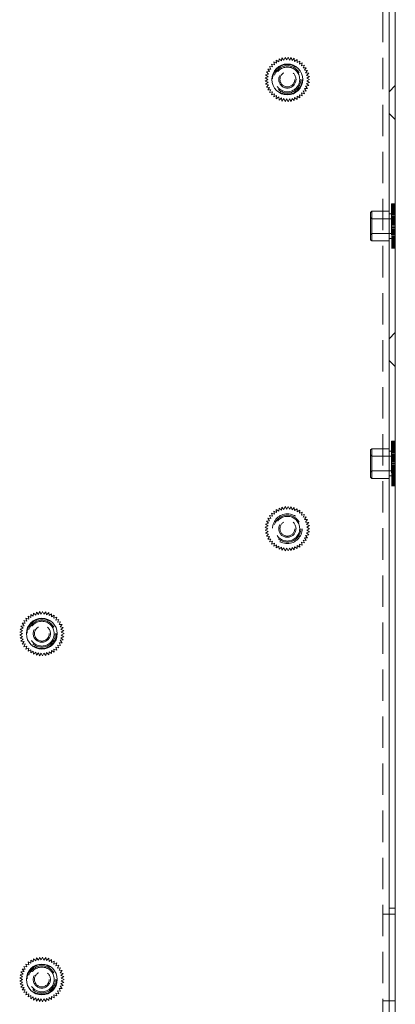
# Model space of a CAD drawing. Header units: millimetres. Extents: x 4065 to 8083, y -652 to 5416.
# Tile 127 of 256: x 5607 to 5668, y 2973 to 3133. Entities that reach past the tile are written whole.
import ezdxf

# ---------------------------------------------------------------- set-up
doc = ezdxf.new("R2010")
doc.units = ezdxf.units.MM
doc.header["$LTSCALE"] = 0.8
doc.linetypes.add('HIDDEN', pattern=[9.525, 6.35, -3.175])
doc.layers.get('0').update_dxf_attribs({"linetype": 'CONTINUOUS', "lineweight": 0})
doc.layers.add('3', color=5, linetype='HIDDEN', lineweight=0)

msp = doc.modelspace()

# ---------------------------------------------------------------- linework, layer by layer
for p, q in [((5667.061, 3426.28), (5667.061, 2824.28)), ((5668.061, 3425.28), (5668.061, 2824.28))]:
    msp.add_line(p, q)
for centre in [(5650.561, 3123.03), (5610.761, 3033.28), (5610.761, 2977.28)]:
    msp.add_circle(centre, 2.5)
at = {"layer": '3'}
for p, q in [((5667.061, 3391.28), (5667.061, 2824.28)), ((5666.061, 2824.28), (5666.061, 3374.28)), ((5648.449, 3125.376), (5647.971, 3125.531)), ((5647.971, 3125.531), (5648.143, 3125.059)), ((5648.796, 3125.647), (5648.345, 3125.867)), ((5648.345, 3125.867), (5648.449, 3125.376)), ((5649.177, 3125.867), (5648.761, 3126.148)), ((5648.761, 3126.148), (5648.796, 3125.647)), ((5649.212, 3126.368), (5649.177, 3125.867)), ((5649.586, 3126.032), (5649.212, 3126.368)), ((5649.69, 3126.523), (5649.586, 3126.032)), ((5650.013, 3126.138), (5649.69, 3126.523)), ((5650.185, 3126.61), (5650.013, 3126.138)), ((5650.451, 3126.184), (5650.185, 3126.61)), ((5650.687, 3126.628), (5650.451, 3126.184)), ((5650.891, 3126.169), (5650.687, 3126.628)), ((5651.186, 3126.575), (5650.891, 3126.169)), ((5651.325, 3126.092), (5651.186, 3126.575)), ((5651.673, 3126.454), (5651.325, 3126.092)), ((5651.743, 3125.956), (5651.673, 3126.454)), ((5652.139, 3126.266), (5651.743, 3125.956)), ((5652.139, 3125.763), (5652.139, 3126.266)), ((5652.574, 3126.014), (5652.139, 3125.763)), ((5652.504, 3125.517), (5652.574, 3126.014)), ((5652.97, 3125.705), (5652.504, 3125.517)), ((5652.831, 3125.222), (5652.97, 3125.705)), ((5653.319, 3125.344), (5652.831, 3125.222)), ((5653.114, 3124.885), (5653.319, 3125.344)), ((5647.527, 3123.9), (5647.04, 3123.778)), ((5647.04, 3123.778), (5647.435, 3123.469)), ((5647.678, 3124.314), (5647.178, 3124.261)), ((5647.178, 3124.261), (5647.527, 3123.9)), ((5647.884, 3124.703), (5647.382, 3124.72)), ((5647.382, 3124.72), (5647.678, 3124.314)), ((5648.143, 3125.059), (5647.648, 3125.146)), ((5647.648, 3125.146), (5647.884, 3124.703)), ((5653.614, 3124.938), (5653.114, 3124.885)), ((5653.348, 3124.512), (5653.614, 3124.938)), ((5653.85, 3124.494), (5653.348, 3124.512)), ((5653.527, 3124.109), (5653.85, 3124.494)), ((5654.021, 3124.022), (5653.527, 3124.109)), ((5653.648, 3123.686), (5654.021, 3124.022)), ((5654.126, 3123.531), (5653.648, 3123.686)), ((5647.435, 3123.469), (5646.97, 3123.281)), ((5646.97, 3123.281), (5647.405, 3123.03)), ((5647.405, 3123.03), (5646.97, 3122.779)), ((5646.97, 3122.779), (5647.435, 3122.591)), ((5647.435, 3122.591), (5647.04, 3122.281)), ((5647.04, 3122.281), (5647.527, 3122.16)), ((5647.527, 3122.16), (5647.178, 3121.799)), ((5653.648, 3122.374), (5654.126, 3122.529)), ((5654.021, 3122.038), (5653.648, 3122.374)), ((5653.71, 3123.25), (5654.126, 3123.531)), ((5654.161, 3123.03), (5653.71, 3123.25)), ((5653.71, 3122.81), (5654.161, 3123.03)), ((5654.126, 3122.529), (5653.71, 3122.81)), ((5647.178, 3121.799), (5647.678, 3121.746)), ((5647.678, 3121.746), (5647.382, 3121.34)), ((5647.382, 3121.34), (5647.884, 3121.357)), ((5647.884, 3121.357), (5647.648, 3120.914)), ((5647.648, 3120.914), (5648.143, 3121.001)), ((5648.143, 3121.001), (5647.971, 3120.529)), ((5647.971, 3120.529), (5648.449, 3120.684)), ((5648.449, 3120.684), (5648.345, 3120.193)), ((5652.504, 3120.543), (5652.97, 3120.355)), ((5652.574, 3120.045), (5652.504, 3120.543)), ((5652.831, 3120.837), (5653.319, 3120.716)), ((5652.97, 3120.355), (5652.831, 3120.837)), ((5653.114, 3121.175), (5653.614, 3121.122)), ((5653.319, 3120.716), (5653.114, 3121.175)), ((5653.348, 3121.548), (5653.85, 3121.566)), ((5653.614, 3121.122), (5653.348, 3121.548)), ((5653.527, 3121.95), (5654.021, 3122.038)), ((5653.85, 3121.566), (5653.527, 3121.95)), ((5667.061, 3121.03), (5668.061, 3122.03)), ((5648.345, 3120.193), (5648.796, 3120.413)), ((5648.796, 3120.413), (5648.761, 3119.912)), ((5648.761, 3119.912), (5649.177, 3120.193)), ((5649.177, 3120.193), (5649.212, 3119.692)), ((5649.212, 3119.692), (5649.586, 3120.028)), ((5649.586, 3120.028), (5649.69, 3119.537)), ((5649.69, 3119.537), (5650.013, 3119.922)), ((5650.013, 3119.922), (5650.185, 3119.45)), ((5650.185, 3119.45), (5650.451, 3119.876)), ((5650.451, 3119.876), (5650.687, 3119.432)), ((5650.687, 3119.432), (5650.891, 3119.891)), ((5650.891, 3119.891), (5651.186, 3119.485)), ((5651.186, 3119.485), (5651.325, 3119.967)), ((5651.325, 3119.967), (5651.673, 3119.606)), ((5651.673, 3119.606), (5651.743, 3120.103)), ((5651.743, 3120.103), (5652.139, 3119.794)), ((5652.139, 3120.297), (5652.574, 3120.045)), ((5652.139, 3119.794), (5652.139, 3120.297)), ((5667.061, 3117.53), (5668.061, 3116.53)), ((5664.061, 3101.48), (5664.261, 3101.68)), ((5664.061, 3101.48), (5664.061, 3097.08)), ((5667.061, 3101.68), (5664.261, 3101.68)), ((5664.261, 3101.68), (5664.261, 3096.88)), ((5667.061, 3096.88), (5667.061, 3101.68)), ((5668.061, 3102.878), (5667.461, 3102.878)), ((5667.461, 3102.878), (5667.461, 3095.682)), ((5668.061, 3102.86), (5667.461, 3102.86)), ((5668.061, 3102.825), (5667.461, 3102.825)), ((5668.061, 3102.773), (5667.461, 3102.773)), ((5668.061, 3102.704), (5667.461, 3102.704)), ((5668.061, 3102.618), (5667.461, 3102.618)), ((5668.061, 3102.516), (5667.461, 3102.516)), ((5667.461, 3102.434), (5668.061, 3102.434)), ((5667.461, 3102.419), (5668.061, 3102.419)), ((5668.061, 3102.398), (5667.461, 3102.398)), ((5667.461, 3102.388), (5668.061, 3102.388)), ((5667.461, 3102.342), (5668.061, 3102.342)), ((5667.461, 3102.282), (5668.061, 3102.282)), ((5668.061, 3102.264), (5667.461, 3102.264)), ((5667.461, 3102.206), (5668.061, 3102.206)), ((5668.061, 3102.117), (5667.461, 3102.117)), ((5667.461, 3102.013), (5668.061, 3102.013)), ((5668.061, 3101.955), (5667.461, 3101.955)), ((5667.461, 3101.897), (5668.061, 3101.897)), ((5668.061, 3101.781), (5667.461, 3101.781)), ((5667.461, 3101.767), (5668.061, 3101.767)), ((5667.461, 3101.626), (5668.061, 3101.626)), ((5668.061, 3101.594), (5667.461, 3101.594)), ((5667.461, 3101.472), (5668.061, 3101.472)), ((5668.061, 3101.396), (5667.461, 3101.396)), ((5668.061, 3102.878), (5668.061, 3095.682)), ((5664.261, 3100.48), (5664.061, 3100.68)), ((5667.461, 3100.48), (5664.261, 3100.48)), ((5667.461, 3101.28), (5667.061, 3101.28)), ((5667.461, 3101.309), (5668.061, 3101.309)), ((5668.061, 3101.188), (5667.461, 3101.188)), ((5667.461, 3101.135), (5668.061, 3101.135)), ((5668.061, 3100.97), (5667.461, 3100.97)), ((5667.461, 3100.953), (5668.061, 3100.953)), ((5667.461, 3100.762), (5668.061, 3100.762)), ((5668.061, 3100.744), (5667.461, 3100.744)), ((5667.461, 3100.564), (5668.061, 3100.564)), ((5668.061, 3100.511), (5667.461, 3100.511)), ((5667.461, 3100.359), (5668.061, 3100.359)), ((5668.061, 3100.272), (5667.461, 3100.272)), ((5667.461, 3100.15), (5668.061, 3100.15)), ((5668.061, 3100.028), (5667.461, 3100.028)), ((5667.461, 3099.936), (5668.061, 3099.936)), ((5668.061, 3099.781), (5667.461, 3099.781)), ((5667.461, 3099.719), (5668.061, 3099.719)), ((5668.061, 3099.531), (5667.461, 3099.531)), ((5667.461, 3099.5), (5668.061, 3099.5)), ((5668.061, 3099.28), (5667.461, 3099.28)), ((5667.461, 3099.06), (5668.061, 3099.06)), ((5668.061, 3099.029), (5667.461, 3099.029)), ((5667.461, 3098.841), (5668.061, 3098.841)), ((5668.061, 3098.779), (5667.461, 3098.779)), ((5667.461, 3098.624), (5668.061, 3098.624)), ((5668.061, 3098.531), (5667.461, 3098.531)), ((5667.461, 3098.41), (5668.061, 3098.41)), ((5668.061, 3098.288), (5667.461, 3098.288)), ((5667.461, 3098.2), (5668.061, 3098.2)), ((5664.261, 3098.08), (5664.061, 3097.88)), ((5664.061, 3097.08), (5664.261, 3096.88)), ((5667.461, 3098.08), (5664.261, 3098.08)), ((5667.061, 3096.88), (5664.261, 3096.88)), ((5667.461, 3097.28), (5667.061, 3097.28)), ((5668.061, 3098.049), (5667.461, 3098.049)), ((5667.461, 3097.996), (5668.061, 3097.996)), ((5668.061, 3097.816), (5667.461, 3097.816)), ((5667.461, 3097.798), (5668.061, 3097.798)), ((5667.461, 3097.607), (5668.061, 3097.607)), ((5668.061, 3097.59), (5667.461, 3097.59)), ((5667.461, 3097.425), (5668.061, 3097.425)), ((5668.061, 3097.372), (5667.461, 3097.372)), ((5667.461, 3097.251), (5668.061, 3097.251)), ((5668.061, 3097.164), (5667.461, 3097.164)), ((5667.461, 3097.087), (5668.061, 3097.087)), ((5668.061, 3096.966), (5667.461, 3096.966)), ((5667.461, 3096.934), (5668.061, 3096.934)), ((5667.461, 3096.793), (5668.061, 3096.793)), ((5668.061, 3096.779), (5667.461, 3096.779)), ((5667.461, 3096.663), (5668.061, 3096.663)), ((5668.061, 3096.605), (5667.461, 3096.605)), ((5667.461, 3096.547), (5668.061, 3096.547)), ((5668.061, 3096.443), (5667.461, 3096.443)), ((5667.461, 3096.353), (5668.061, 3096.353)), ((5668.061, 3096.295), (5667.461, 3096.295)), ((5667.461, 3096.278), (5668.061, 3096.278)), ((5667.461, 3096.217), (5668.061, 3096.217)), ((5667.461, 3096.172), (5668.061, 3096.172)), ((5668.061, 3096.162), (5667.461, 3096.162)), ((5667.461, 3096.141), (5668.061, 3096.141)), ((5667.461, 3096.126), (5668.061, 3096.126)), ((5668.061, 3096.044), (5667.461, 3096.044)), ((5668.061, 3095.942), (5667.461, 3095.942)), ((5668.061, 3095.856), (5667.461, 3095.856)), ((5668.061, 3095.787), (5667.461, 3095.787)), ((5668.061, 3095.735), (5667.461, 3095.735)), ((5668.061, 3095.7), (5667.461, 3095.7)), ((5668.061, 3095.682), (5667.461, 3095.682)), ((5667.061, 3081.03), (5668.061, 3082.03)), ((5667.061, 3077.53), (5668.061, 3076.53)), ((5664.061, 3063.03), (5664.261, 3063.23)), ((5667.061, 3063.23), (5664.261, 3063.23)), ((5664.261, 3063.23), (5664.261, 3058.43)), ((5667.061, 3058.43), (5667.061, 3063.23)), ((5668.061, 3064.428), (5667.461, 3064.428)), ((5667.461, 3064.428), (5667.461, 3057.232)), ((5668.061, 3064.41), (5667.461, 3064.41)), ((5668.061, 3064.375), (5667.461, 3064.375)), ((5668.061, 3064.323), (5667.461, 3064.323)), ((5668.061, 3064.254), (5667.461, 3064.254)), ((5668.061, 3064.168), (5667.461, 3064.168)), ((5668.061, 3064.066), (5667.461, 3064.066)), ((5667.461, 3063.984), (5668.061, 3063.984)), ((5667.461, 3063.969), (5668.061, 3063.969)), ((5668.061, 3063.948), (5667.461, 3063.948)), ((5667.461, 3063.938), (5668.061, 3063.938)), ((5667.461, 3063.892), (5668.061, 3063.892)), ((5667.461, 3063.832), (5668.061, 3063.832)), ((5668.061, 3063.814), (5667.461, 3063.814)), ((5667.461, 3063.756), (5668.061, 3063.756)), ((5668.061, 3063.667), (5667.461, 3063.667)), ((5667.461, 3063.563), (5668.061, 3063.563)), ((5668.061, 3063.505), (5667.461, 3063.505)), ((5667.461, 3063.447), (5668.061, 3063.447)), ((5668.061, 3063.331), (5667.461, 3063.331)), ((5667.461, 3063.317), (5668.061, 3063.317)), ((5667.461, 3063.176), (5668.061, 3063.176)), ((5668.061, 3063.144), (5667.461, 3063.144)), ((5668.061, 3064.428), (5668.061, 3057.232)), ((5664.061, 3063.03), (5664.061, 3058.63)), ((5664.261, 3062.03), (5664.061, 3062.23)), ((5667.461, 3062.03), (5664.261, 3062.03)), ((5667.461, 3062.83), (5667.061, 3062.83)), ((5667.461, 3063.022), (5668.061, 3063.022)), ((5668.061, 3062.946), (5667.461, 3062.946)), ((5667.461, 3062.859), (5668.061, 3062.859)), ((5668.061, 3062.738), (5667.461, 3062.738)), ((5667.461, 3062.685), (5668.061, 3062.685)), ((5668.061, 3062.52), (5667.461, 3062.52)), ((5667.461, 3062.503), (5668.061, 3062.503)), ((5667.461, 3062.312), (5668.061, 3062.312)), ((5668.061, 3062.294), (5667.461, 3062.294)), ((5667.461, 3062.114), (5668.061, 3062.114)), ((5668.061, 3062.061), (5667.461, 3062.061)), ((5667.461, 3061.909), (5668.061, 3061.909)), ((5668.061, 3061.822), (5667.461, 3061.822)), ((5667.461, 3061.7), (5668.061, 3061.7)), ((5668.061, 3061.578), (5667.461, 3061.578)), ((5667.461, 3061.486), (5668.061, 3061.486)), ((5668.061, 3061.331), (5667.461, 3061.331)), ((5667.461, 3061.269), (5668.061, 3061.269)), ((5668.061, 3061.081), (5667.461, 3061.081)), ((5667.461, 3061.05), (5668.061, 3061.05)), ((5668.061, 3060.83), (5667.461, 3060.83)), ((5667.461, 3060.61), (5668.061, 3060.61)), ((5668.061, 3060.579), (5667.461, 3060.579)), ((5667.461, 3060.391), (5668.061, 3060.391)), ((5668.061, 3060.329), (5667.461, 3060.329)), ((5667.461, 3060.174), (5668.061, 3060.174)), ((5668.061, 3060.081), (5667.461, 3060.081)), ((5667.461, 3059.96), (5668.061, 3059.96)), ((5664.261, 3059.63), (5664.061, 3059.43)), ((5664.061, 3058.63), (5664.261, 3058.43)), ((5667.461, 3059.63), (5664.261, 3059.63)), ((5667.061, 3058.43), (5664.261, 3058.43)), ((5667.461, 3058.83), (5667.061, 3058.83)), ((5668.061, 3059.838), (5667.461, 3059.838)), ((5667.461, 3059.75), (5668.061, 3059.75)), ((5668.061, 3059.599), (5667.461, 3059.599)), ((5667.461, 3059.546), (5668.061, 3059.546)), ((5668.061, 3059.366), (5667.461, 3059.366)), ((5667.461, 3059.348), (5668.061, 3059.348)), ((5667.461, 3059.157), (5668.061, 3059.157)), ((5668.061, 3059.14), (5667.461, 3059.14)), ((5667.461, 3058.975), (5668.061, 3058.975)), ((5668.061, 3058.922), (5667.461, 3058.922)), ((5667.461, 3058.801), (5668.061, 3058.801)), ((5668.061, 3058.714), (5667.461, 3058.714)), ((5667.461, 3058.637), (5668.061, 3058.637)), ((5668.061, 3058.516), (5667.461, 3058.516)), ((5667.461, 3058.484), (5668.061, 3058.484)), ((5667.461, 3058.343), (5668.061, 3058.343)), ((5668.061, 3058.329), (5667.461, 3058.329)), ((5667.461, 3058.213), (5668.061, 3058.213)), ((5668.061, 3058.155), (5667.461, 3058.155)), ((5667.461, 3058.097), (5668.061, 3058.097)), ((5668.061, 3057.993), (5667.461, 3057.993)), ((5667.461, 3057.903), (5668.061, 3057.903)), ((5668.061, 3057.845), (5667.461, 3057.845)), ((5667.461, 3057.828), (5668.061, 3057.828)), ((5667.461, 3057.767), (5668.061, 3057.767)), ((5667.461, 3057.722), (5668.061, 3057.722)), ((5668.061, 3057.712), (5667.461, 3057.712)), ((5667.461, 3057.691), (5668.061, 3057.691)), ((5667.461, 3057.676), (5668.061, 3057.676)), ((5668.061, 3057.594), (5667.461, 3057.594)), ((5668.061, 3057.492), (5667.461, 3057.492)), ((5668.061, 3057.406), (5667.461, 3057.406)), ((5668.061, 3057.337), (5667.461, 3057.337)), ((5668.061, 3057.285), (5667.461, 3057.285)), ((5668.061, 3057.25), (5667.461, 3057.25)), ((5668.061, 3057.232), (5667.461, 3057.232)), ((5649.212, 3053.618), (5649.177, 3053.117)), ((5649.586, 3053.282), (5649.212, 3053.618)), ((5649.69, 3053.773), (5649.586, 3053.282)), ((5650.013, 3053.388), (5649.69, 3053.773)), ((5650.185, 3053.86), (5650.013, 3053.388)), ((5650.451, 3053.434), (5650.185, 3053.86)), ((5650.687, 3053.878), (5650.451, 3053.434)), ((5650.891, 3053.419), (5650.687, 3053.878)), ((5651.186, 3053.825), (5650.891, 3053.419)), ((5651.325, 3053.342), (5651.186, 3053.825)), ((5651.673, 3053.704), (5651.325, 3053.342)), ((5651.743, 3053.206), (5651.673, 3053.704)), ((5652.139, 3053.516), (5651.743, 3053.206)), ((5652.139, 3053.013), (5652.139, 3053.516)), ((5647.884, 3051.953), (5647.382, 3051.97)), ((5647.382, 3051.97), (5647.678, 3051.564)), ((5648.143, 3052.309), (5647.648, 3052.396)), ((5647.648, 3052.396), (5647.884, 3051.953)), ((5648.449, 3052.626), (5647.971, 3052.781)), ((5647.971, 3052.781), (5648.143, 3052.309)), ((5648.796, 3052.897), (5648.345, 3053.117)), ((5648.345, 3053.117), (5648.449, 3052.626)), ((5649.177, 3053.117), (5648.761, 3053.398)), ((5648.761, 3053.398), (5648.796, 3052.897)), ((5652.574, 3053.264), (5652.139, 3053.013)), ((5652.504, 3052.767), (5652.574, 3053.264)), ((5652.97, 3052.955), (5652.504, 3052.767)), ((5652.831, 3052.472), (5652.97, 3052.955)), ((5653.319, 3052.594), (5652.831, 3052.472)), ((5653.114, 3052.135), (5653.319, 3052.594)), ((5653.614, 3052.188), (5653.114, 3052.135)), ((5653.348, 3051.762), (5653.614, 3052.188)), ((5647.435, 3050.719), (5646.97, 3050.531)), ((5646.97, 3050.531), (5647.405, 3050.28)), ((5647.527, 3051.15), (5647.04, 3051.028)), ((5647.04, 3051.028), (5647.435, 3050.719)), ((5647.678, 3051.564), (5647.178, 3051.511)), ((5647.178, 3051.511), (5647.527, 3051.15)), ((5653.85, 3051.744), (5653.348, 3051.762)), ((5653.527, 3051.359), (5653.85, 3051.744)), ((5654.021, 3051.272), (5653.527, 3051.359)), ((5653.648, 3050.936), (5654.021, 3051.272)), ((5654.126, 3050.781), (5653.648, 3050.936)), ((5653.71, 3050.5), (5654.126, 3050.781)), ((5654.161, 3050.28), (5653.71, 3050.5)), ((5647.405, 3050.28), (5646.97, 3050.029)), ((5646.97, 3050.029), (5647.435, 3049.841)), ((5647.435, 3049.841), (5647.04, 3049.531)), ((5647.04, 3049.531), (5647.527, 3049.41)), ((5647.527, 3049.41), (5647.178, 3049.049)), ((5647.178, 3049.049), (5647.678, 3048.996)), ((5647.678, 3048.996), (5647.382, 3048.59)), ((5653.348, 3048.798), (5653.85, 3048.816)), ((5653.614, 3048.372), (5653.348, 3048.798)), ((5653.527, 3049.2), (5654.021, 3049.288)), ((5653.85, 3048.816), (5653.527, 3049.2)), ((5653.648, 3049.624), (5654.126, 3049.779)), ((5654.021, 3049.288), (5653.648, 3049.624)), ((5653.71, 3050.06), (5654.161, 3050.28)), ((5654.126, 3049.779), (5653.71, 3050.06)), ((5647.382, 3048.59), (5647.884, 3048.607)), ((5647.884, 3048.607), (5647.648, 3048.164)), ((5647.648, 3048.164), (5648.143, 3048.251)), ((5648.143, 3048.251), (5647.971, 3047.779)), ((5647.971, 3047.779), (5648.449, 3047.934)), ((5648.449, 3047.934), (5648.345, 3047.443)), ((5648.345, 3047.443), (5648.796, 3047.663)), ((5648.796, 3047.663), (5648.761, 3047.162)), ((5648.761, 3047.162), (5649.177, 3047.443)), ((5649.177, 3047.443), (5649.212, 3046.942)), ((5649.212, 3046.942), (5649.586, 3047.278)), ((5649.586, 3047.278), (5649.69, 3046.787)), ((5649.69, 3046.787), (5650.013, 3047.172)), ((5650.013, 3047.172), (5650.185, 3046.7)), ((5650.185, 3046.7), (5650.451, 3047.126)), ((5650.451, 3047.126), (5650.687, 3046.682)), ((5650.687, 3046.682), (5650.891, 3047.141)), ((5650.891, 3047.141), (5651.186, 3046.735)), ((5651.186, 3046.735), (5651.325, 3047.217)), ((5651.325, 3047.217), (5651.673, 3046.856)), ((5651.673, 3046.856), (5651.743, 3047.353)), ((5651.743, 3047.353), (5652.139, 3047.044)), ((5652.139, 3047.547), (5652.574, 3047.295)), ((5652.139, 3047.044), (5652.139, 3047.547)), ((5652.504, 3047.793), (5652.97, 3047.605)), ((5652.574, 3047.295), (5652.504, 3047.793)), ((5652.831, 3048.087), (5653.319, 3047.966)), ((5652.97, 3047.605), (5652.831, 3048.087)), ((5653.114, 3048.425), (5653.614, 3048.372)), ((5653.319, 3047.966), (5653.114, 3048.425)), ((5608.996, 3035.897), (5608.545, 3036.117)), ((5608.545, 3036.117), (5608.649, 3035.626)), ((5609.377, 3036.117), (5608.961, 3036.398)), ((5608.961, 3036.398), (5608.996, 3035.897)), ((5609.412, 3036.618), (5609.377, 3036.117)), ((5609.786, 3036.282), (5609.412, 3036.618)), ((5609.89, 3036.773), (5609.786, 3036.282)), ((5610.213, 3036.388), (5609.89, 3036.773)), ((5610.385, 3036.86), (5610.213, 3036.388)), ((5610.651, 3036.434), (5610.385, 3036.86)), ((5610.887, 3036.878), (5610.651, 3036.434)), ((5611.091, 3036.419), (5610.887, 3036.878)), ((5611.386, 3036.825), (5611.091, 3036.419)), ((5611.525, 3036.342), (5611.386, 3036.825)), ((5611.873, 3036.704), (5611.525, 3036.342)), ((5611.943, 3036.206), (5611.873, 3036.704)), ((5612.339, 3036.516), (5611.943, 3036.206)), ((5612.339, 3036.013), (5612.339, 3036.516)), ((5612.774, 3036.264), (5612.339, 3036.013)), ((5612.704, 3035.767), (5612.774, 3036.264)), ((5607.878, 3034.564), (5607.378, 3034.511)), ((5607.378, 3034.511), (5607.727, 3034.15)), ((5608.084, 3034.953), (5607.582, 3034.97)), ((5607.582, 3034.97), (5607.878, 3034.564)), ((5608.343, 3035.309), (5607.848, 3035.396)), ((5607.848, 3035.396), (5608.084, 3034.953)), ((5608.649, 3035.626), (5608.171, 3035.781)), ((5608.171, 3035.781), (5608.343, 3035.309)), ((5613.17, 3035.955), (5612.704, 3035.767)), ((5613.031, 3035.472), (5613.17, 3035.955)), ((5613.519, 3035.594), (5613.031, 3035.472)), ((5613.314, 3035.135), (5613.519, 3035.594)), ((5613.814, 3035.188), (5613.314, 3035.135)), ((5613.548, 3034.762), (5613.814, 3035.188)), ((5614.05, 3034.744), (5613.548, 3034.762)), ((5613.727, 3034.359), (5614.05, 3034.744)), ((5607.635, 3033.719), (5607.17, 3033.531)), ((5607.17, 3033.531), (5607.605, 3033.28)), ((5607.605, 3033.28), (5607.17, 3033.029)), ((5607.17, 3033.029), (5607.635, 3032.841)), ((5607.727, 3034.15), (5607.24, 3034.028)), ((5607.24, 3034.028), (5607.635, 3033.719)), ((5607.635, 3032.841), (5607.24, 3032.531)), ((5614.221, 3034.272), (5613.727, 3034.359)), ((5613.848, 3033.936), (5614.221, 3034.272)), ((5614.326, 3033.781), (5613.848, 3033.936)), ((5613.848, 3032.624), (5614.326, 3032.779)), ((5613.91, 3033.5), (5614.326, 3033.781)), ((5614.361, 3033.28), (5613.91, 3033.5)), ((5613.91, 3033.06), (5614.361, 3033.28)), ((5614.326, 3032.779), (5613.91, 3033.06)), ((5607.24, 3032.531), (5607.727, 3032.41)), ((5607.727, 3032.41), (5607.378, 3032.049)), ((5607.378, 3032.049), (5607.878, 3031.996)), ((5607.878, 3031.996), (5607.582, 3031.59)), ((5607.582, 3031.59), (5608.084, 3031.607)), ((5608.084, 3031.607), (5607.848, 3031.164)), ((5607.848, 3031.164), (5608.343, 3031.251)), ((5608.343, 3031.251), (5608.171, 3030.779)), ((5613.314, 3031.425), (5613.814, 3031.372)), ((5613.519, 3030.966), (5613.314, 3031.425)), ((5613.548, 3031.798), (5614.05, 3031.816)), ((5613.814, 3031.372), (5613.548, 3031.798)), ((5613.727, 3032.2), (5614.221, 3032.288)), ((5614.05, 3031.816), (5613.727, 3032.2)), ((5614.221, 3032.288), (5613.848, 3032.624)), ((5608.171, 3030.779), (5608.649, 3030.934)), ((5608.649, 3030.934), (5608.545, 3030.443)), ((5608.545, 3030.443), (5608.996, 3030.663)), ((5608.996, 3030.663), (5608.961, 3030.162)), ((5608.961, 3030.162), (5609.377, 3030.443)), ((5609.377, 3030.443), (5609.412, 3029.942)), ((5609.412, 3029.942), (5609.786, 3030.278)), ((5609.786, 3030.278), (5609.89, 3029.787)), ((5609.89, 3029.787), (5610.213, 3030.172)), ((5610.213, 3030.172), (5610.385, 3029.7)), ((5610.385, 3029.7), (5610.651, 3030.126)), ((5610.651, 3030.126), (5610.887, 3029.682)), ((5610.887, 3029.682), (5611.091, 3030.141)), ((5611.091, 3030.141), (5611.386, 3029.735)), ((5611.386, 3029.735), (5611.525, 3030.217)), ((5611.525, 3030.217), (5611.873, 3029.856)), ((5611.873, 3029.856), (5611.943, 3030.353)), ((5611.943, 3030.353), (5612.339, 3030.044)), ((5612.339, 3030.547), (5612.774, 3030.295)), ((5612.339, 3030.044), (5612.339, 3030.547)), ((5612.704, 3030.793), (5613.17, 3030.605)), ((5612.774, 3030.295), (5612.704, 3030.793)), ((5613.031, 3031.087), (5613.519, 3030.966)), ((5613.17, 3030.605), (5613.031, 3031.087)), ((5668.061, 2988.83), (5667.061, 2988.83)), ((5666.061, 2987.83), (5668.061, 2987.83)), ((5609.377, 2980.117), (5608.961, 2980.398)), ((5608.961, 2980.398), (5608.996, 2979.897)), ((5609.412, 2980.618), (5609.377, 2980.117)), ((5609.786, 2980.282), (5609.412, 2980.618)), ((5609.89, 2980.773), (5609.786, 2980.282)), ((5610.213, 2980.388), (5609.89, 2980.773)), ((5610.385, 2980.86), (5610.213, 2980.388)), ((5610.651, 2980.434), (5610.385, 2980.86)), ((5610.887, 2980.878), (5610.651, 2980.434)), ((5611.091, 2980.419), (5610.887, 2980.878)), ((5611.386, 2980.825), (5611.091, 2980.419)), ((5611.525, 2980.342), (5611.386, 2980.825)), ((5611.873, 2980.704), (5611.525, 2980.342)), ((5611.943, 2980.206), (5611.873, 2980.704)), ((5612.339, 2980.516), (5611.943, 2980.206)), ((5612.339, 2980.013), (5612.339, 2980.516)), ((5612.774, 2980.264), (5612.339, 2980.013)), ((5612.704, 2979.767), (5612.774, 2980.264)), ((5607.878, 2978.564), (5607.378, 2978.511)), ((5608.084, 2978.953), (5607.582, 2978.97)), ((5607.582, 2978.97), (5607.878, 2978.564)), ((5608.343, 2979.309), (5607.848, 2979.396)), ((5607.848, 2979.396), (5608.084, 2978.953)), ((5608.649, 2979.626), (5608.171, 2979.781)), ((5608.171, 2979.781), (5608.343, 2979.309)), ((5608.996, 2979.897), (5608.545, 2980.117)), ((5608.545, 2980.117), (5608.649, 2979.626)), ((5613.17, 2979.955), (5612.704, 2979.767)), ((5613.031, 2979.472), (5613.17, 2979.955)), ((5613.519, 2979.594), (5613.031, 2979.472)), ((5613.314, 2979.135), (5613.519, 2979.594)), ((5613.814, 2979.188), (5613.314, 2979.135)), ((5613.548, 2978.762), (5613.814, 2979.188)), ((5614.05, 2978.744), (5613.548, 2978.762)), ((5613.727, 2978.359), (5614.05, 2978.744)), ((5607.635, 2977.719), (5607.17, 2977.531)), ((5607.17, 2977.531), (5607.605, 2977.28)), ((5607.605, 2977.28), (5607.17, 2977.029)), ((5607.17, 2977.029), (5607.635, 2976.841)), ((5607.727, 2978.15), (5607.24, 2978.028)), ((5607.24, 2978.028), (5607.635, 2977.719)), ((5607.378, 2978.511), (5607.727, 2978.15)), ((5614.221, 2978.272), (5613.727, 2978.359)), ((5613.848, 2977.936), (5614.221, 2978.272)), ((5614.326, 2977.781), (5613.848, 2977.936)), ((5613.91, 2977.5), (5614.326, 2977.781)), ((5614.361, 2977.28), (5613.91, 2977.5)), ((5613.91, 2977.06), (5614.361, 2977.28)), ((5614.326, 2976.779), (5613.91, 2977.06)), ((5607.635, 2976.841), (5607.24, 2976.531)), ((5607.24, 2976.531), (5607.727, 2976.41)), ((5607.727, 2976.41), (5607.378, 2976.049)), ((5607.378, 2976.049), (5607.878, 2975.996)), ((5607.878, 2975.996), (5607.582, 2975.59)), ((5607.582, 2975.59), (5608.084, 2975.607)), ((5608.084, 2975.607), (5607.848, 2975.164)), ((5613.314, 2975.425), (5613.814, 2975.372)), ((5613.519, 2974.966), (5613.314, 2975.425)), ((5613.548, 2975.798), (5614.05, 2975.816)), ((5613.814, 2975.372), (5613.548, 2975.798)), ((5613.727, 2976.2), (5614.221, 2976.288)), ((5614.05, 2975.816), (5613.727, 2976.2)), ((5613.848, 2976.624), (5614.326, 2976.779)), ((5614.221, 2976.288), (5613.848, 2976.624)), ((5607.848, 2975.164), (5608.343, 2975.251)), ((5608.343, 2975.251), (5608.171, 2974.779)), ((5608.171, 2974.779), (5608.649, 2974.934)), ((5608.649, 2974.934), (5608.545, 2974.443)), ((5608.545, 2974.443), (5608.996, 2974.663)), ((5608.996, 2974.663), (5608.961, 2974.162)), ((5608.961, 2974.162), (5609.377, 2974.443)), ((5609.377, 2974.443), (5609.412, 2973.942)), ((5609.412, 2973.942), (5609.786, 2974.278)), ((5609.786, 2974.278), (5609.89, 2973.787)), ((5609.89, 2973.787), (5610.213, 2974.172)), ((5610.213, 2974.172), (5610.385, 2973.7)), ((5610.385, 2973.7), (5610.651, 2974.126)), ((5610.651, 2974.126), (5610.887, 2973.682)), ((5610.887, 2973.682), (5611.091, 2974.141)), ((5611.091, 2974.141), (5611.386, 2973.735)), ((5611.386, 2973.735), (5611.525, 2974.217)), ((5611.525, 2974.217), (5611.873, 2973.856)), ((5611.873, 2973.856), (5611.943, 2974.353)), ((5611.943, 2974.353), (5612.339, 2974.044)), ((5612.339, 2974.547), (5612.774, 2974.295)), ((5612.339, 2974.044), (5612.339, 2974.547)), ((5612.704, 2974.793), (5613.17, 2974.605)), ((5612.774, 2974.295), (5612.704, 2974.793)), ((5613.031, 2975.087), (5613.519, 2974.966)), ((5613.17, 2974.605), (5613.031, 2975.087)), ((5668.061, 2973.83), (5666.061, 2973.83))]:
    msp.add_line(p, q, dxfattribs=at)
for centre, radius in [((5650.561, 3123.03), 2.4), ((5650.561, 3123.03), 2.2), ((5650.561, 3123.03), 2), ((5650.561, 3123.03), 1.4), ((5650.561, 3123.03), 1.2), ((5650.561, 3050.28), 2.4), ((5650.561, 3050.28), 2.2), ((5650.561, 3050.28), 2), ((5650.561, 3050.28), 1.4), ((5650.561, 3050.28), 1.2), ((5610.761, 3033.28), 2.4), ((5610.761, 3033.28), 2.2), ((5610.761, 3033.28), 2), ((5610.761, 3033.28), 1.4), ((5610.761, 3033.28), 1.2), ((5610.761, 2977.28), 2.4), ((5610.761, 2977.28), 2.2), ((5610.761, 2977.28), 2), ((5610.761, 2977.28), 1.4), ((5610.761, 2977.28), 1.2)]:
    msp.add_circle(centre, radius, dxfattribs=at)

doc.saveas('drawing.dxf')
